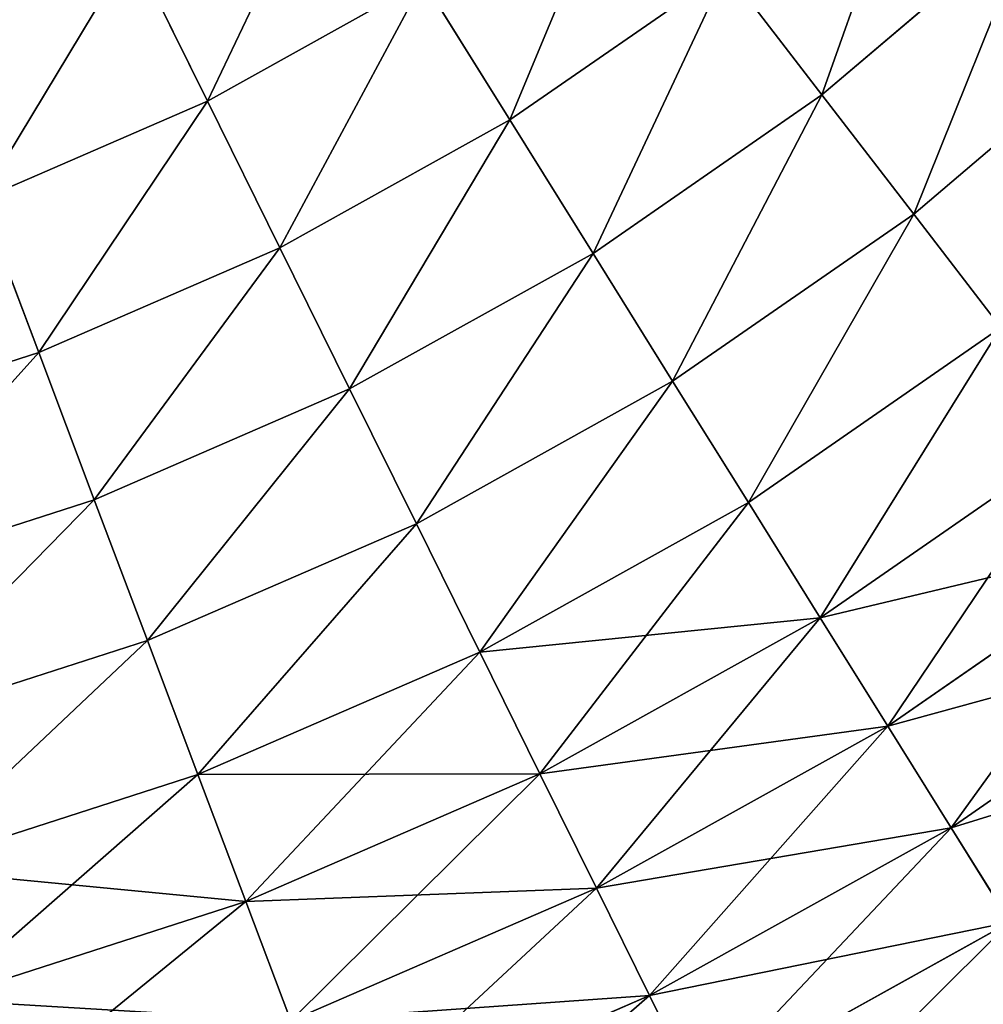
# Model space of a CAD drawing. Extents: x 5 to 965, y 4 to 104.
# Tile 208 of 256: x 281 to 293, y 16 to 28. Entities that reach past the tile are written whole.
import ezdxf

# ---------------------------------------------------------------- set-up
doc = ezdxf.new("R2010")
doc.units = 0
doc.layers.get('0').update_dxf_attribs({"color": 13, "linetype": 'CONTINUOUS'})

# ---------------------------------------------------------------- blocks, each defined once
blk = doc.blocks.new('COMPONENT_4')
for p, q in [((70.425, 23.368, 12.892), (72.935, 25.5, 12.892)), ((70.425, 23.368, 86.987), (72.935, 25.5, 86.987)), ((62.269, 25.095, 8.366), (63.159, 23.294, 9.779)), ((62.269, 25.095, 91.513), (63.159, 23.294, 90.1)), ((66.735, 23.071, 11.289), (69.291, 24.843, 11.289)), ((66.735, 23.071, 88.59), (69.291, 24.843, 88.59)), ((69.291, 24.843, 11.289), (70.425, 23.368, 12.892)), ((69.291, 24.843, 88.59), (70.425, 23.368, 86.987)), ((63.159, 23.294, 9.779), (65.711, 24.715, 9.779)), ((63.159, 23.294, 90.1), (65.711, 24.715, 90.1)), ((65.711, 24.715, 9.779), (66.735, 23.071, 11.289)), ((66.735, 23.071, 88.59), (65.711, 24.715, 90.1)), ((71.51, 21.957, 14.584), (74.152, 24.203, 14.584)), ((71.51, 21.957, 85.295), (74.152, 24.203, 85.295)), ((67.719, 21.491, 12.892), (70.425, 23.368, 12.892)), ((67.719, 21.491, 86.987), (70.425, 23.368, 86.987)), ((70.425, 23.368, 12.892), (71.51, 21.957, 14.584)), ((70.425, 23.368, 86.987), (71.51, 21.957, 85.295)), ((60.48, 22.13, 9.779), (63.159, 23.294, 9.779)), ((60.48, 22.13, 90.1), (63.159, 23.294, 90.1)), ((63.159, 23.294, 9.779), (64.017, 21.557, 11.289)), ((63.159, 23.294, 90.1), (64.017, 21.557, 88.59)), ((64.017, 21.557, 11.289), (66.735, 23.071, 11.289)), ((64.017, 21.557, 88.59), (66.735, 23.071, 88.59)), ((66.735, 23.071, 11.289), (67.719, 21.491, 12.892)), ((67.719, 21.491, 86.987), (66.735, 23.071, 88.59)), ((60.48, 22.13, 9.779), (61.164, 20.318, 11.289)), ((61.164, 20.318, 88.59), (60.48, 22.13, 90.1)), ((68.66, 19.981, 14.584), (71.51, 21.957, 14.584)), ((68.66, 19.981, 85.295), (71.51, 21.957, 85.295)), ((71.51, 21.957, 14.584), (72.542, 20.614, 16.362)), ((71.51, 21.957, 85.295), (72.542, 20.614, 83.518)), ((61.164, 20.318, 11.289), (64.017, 21.557, 11.289)), ((61.164, 20.318, 88.59), (64.017, 21.557, 88.59)), ((64.017, 21.557, 11.289), (64.841, 19.889, 12.892)), ((64.017, 21.557, 88.59), (64.841, 19.889, 86.987)), ((64.841, 19.889, 12.892), (67.719, 21.491, 12.892)), ((64.841, 19.889, 86.987), (67.719, 21.491, 86.987)), ((67.719, 21.491, 12.892), (68.66, 19.981, 14.584)), ((68.66, 19.981, 85.295), (67.719, 21.491, 86.987)), ((69.556, 18.543, 16.362), (72.542, 20.614, 16.362)), ((69.556, 18.543, 83.518), (72.542, 20.614, 83.518)), ((58.203, 19.364, 11.289), (61.164, 20.318, 11.289)), ((58.203, 19.364, 88.59), (61.164, 20.318, 88.59)), ((61.164, 20.318, 11.289), (61.821, 18.577, 12.892)), ((61.821, 18.577, 86.987), (61.164, 20.318, 88.59)), ((65.63, 18.294, 14.584), (68.66, 19.981, 14.584)), ((65.63, 18.294, 85.295), (68.66, 19.981, 85.295)), ((68.66, 19.981, 14.584), (69.556, 18.543, 16.362)), ((69.556, 18.543, 83.518), (68.66, 19.981, 85.295)), ((61.821, 18.577, 12.892), (64.841, 19.889, 12.892)), ((61.821, 18.577, 86.987), (64.841, 19.889, 86.987)), ((64.841, 19.889, 12.892), (65.63, 18.294, 14.584)), ((64.841, 19.889, 86.987), (65.63, 18.294, 85.295)), ((70.404, 17.181, 18.22), (73.52, 19.341, 18.22)), ((70.404, 17.181, 81.659), (73.52, 19.341, 81.659)), ((58.686, 17.567, 12.892), (61.821, 18.577, 12.892)), ((58.686, 17.567, 86.987), (61.821, 18.577, 86.987)), ((61.821, 18.577, 12.892), (62.449, 16.912, 14.584)), ((62.449, 16.912, 85.295), (61.821, 18.577, 86.987)), ((66.38, 16.775, 16.362), (69.556, 18.543, 16.362)), ((66.38, 16.775, 83.518), (69.556, 18.543, 83.518)), ((69.556, 18.543, 16.362), (70.404, 17.181, 18.22)), ((70.404, 17.181, 81.659), (69.556, 18.543, 83.518)), ((62.449, 16.912, 14.584), (65.63, 18.294, 14.584)), ((62.449, 16.912, 85.295), (65.63, 18.294, 85.295)), ((65.63, 18.294, 14.584), (66.38, 16.775, 16.362)), ((65.63, 18.294, 85.295), (66.38, 16.775, 83.518)), ((71.203, 15.898, 20.155), (74.441, 18.143, 20.155)), ((71.203, 15.898, 79.725), (74.441, 18.143, 79.725)), ((67.091, 15.336, 18.22), (70.404, 17.181, 18.22)), ((67.091, 15.336, 81.659), (70.404, 17.181, 81.659)), ((70.404, 17.181, 18.22), (71.203, 15.898, 20.155)), ((71.203, 15.898, 79.725), (70.404, 17.181, 81.659)), ((71.952, 14.697, 22.161), (75.304, 17.021, 22.161)), ((71.952, 14.697, 77.718), (75.304, 17.021, 77.718)), ((59.148, 15.848, 14.584), (62.449, 16.912, 14.584)), ((59.148, 15.848, 85.295), (62.449, 16.912, 85.295)), ((62.449, 16.912, 14.584), (63.047, 15.327, 16.362)), ((63.047, 15.327, 83.518), (62.449, 16.912, 85.295)), ((63.047, 15.327, 16.362), (66.38, 16.775, 16.362)), ((63.047, 15.327, 83.518), (66.38, 16.775, 83.518)), ((66.38, 16.775, 16.362), (67.091, 15.336, 18.22)), ((66.38, 16.775, 83.518), (67.091, 15.336, 81.659)), ((67.761, 13.981, 20.155), (71.203, 15.898, 20.155)), ((67.761, 13.981, 79.725), (71.203, 15.898, 79.725)), ((71.203, 15.898, 20.155), (71.952, 14.697, 22.161)), ((71.952, 14.697, 77.718), (71.203, 15.898, 79.725)), ((59.588, 14.212, 16.362), (63.047, 15.327, 16.362)), ((59.588, 14.212, 83.518), (63.047, 15.327, 83.518)), ((63.047, 15.327, 16.362), (63.614, 13.825, 18.22)), ((63.614, 13.825, 81.659), (63.047, 15.327, 83.518)), ((63.614, 13.825, 18.22), (67.091, 15.336, 18.22)), ((63.614, 13.825, 81.659), (67.091, 15.336, 81.659)), ((67.091, 15.336, 18.22), (67.761, 13.981, 20.155)), ((67.091, 15.336, 81.659), (67.761, 13.981, 79.725)), ((68.388, 12.713, 22.161), (71.952, 14.697, 22.161)), ((68.388, 12.713, 77.718), (71.952, 14.697, 77.718)), ((71.952, 14.697, 22.161), (72.647, 13.581, 24.235)), ((72.647, 13.581, 75.645), (71.952, 14.697, 77.718)), ((64.147, 12.411, 20.155), (67.761, 13.981, 20.155)), ((64.147, 12.411, 79.725), (67.761, 13.981, 79.725)), ((67.761, 13.981, 20.155), (68.388, 12.713, 22.161)), ((67.761, 13.981, 79.725), (68.388, 12.713, 77.718)), ((60.005, 12.662, 18.22), (63.614, 13.825, 18.22)), ((60.005, 12.662, 81.659), (63.614, 13.825, 81.659)), ((63.614, 13.825, 18.22), (64.147, 12.411, 20.155)), ((64.147, 12.411, 79.725), (63.614, 13.825, 81.659)), ((68.97, 11.534, 24.235), (72.647, 13.581, 24.235)), ((68.97, 11.534, 75.645), (72.647, 13.581, 75.645)), ((64.647, 11.087, 22.161), (68.388, 12.713, 22.161)), ((64.647, 11.087, 77.718), (68.388, 12.713, 77.718)), ((68.388, 12.713, 22.161), (68.97, 11.534, 24.235)), ((68.388, 12.713, 77.718), (68.97, 11.534, 75.645))]:
    blk.add_line(p, q)
mesh = blk.add_polyface()
corners = [(61.349, 26.956, 7.053), (59.771, 24.01, 8.366), (59.038, 25.952, 7.053), (62.269, 25.095, 8.366)]
mesh.append_faces([[corners[k] for k in face] for face in [(0, 1, 2), (1, 0, 3)]], dxfattribs={"vtx0": -1})
mesh = blk.add_polyface()
corners = [(59.771, 24.01, 91.513), (61.349, 26.956, 92.826), (59.038, 25.952, 92.826), (62.269, 25.095, 91.513)]
mesh.append_faces([[corners[k] for k in face] for face in [(0, 1, 2), (1, 0, 3)]], dxfattribs={"vtx0": -1})
mesh = blk.add_polyface()
corners = [(71.662, 26.857, 11.289), (70.425, 23.368, 12.892), (69.291, 24.843, 11.289), (72.935, 25.5, 12.892)]
mesh.append_faces([[corners[k] for k in face] for face in [(0, 1, 2), (1, 0, 3)]], dxfattribs={"vtx0": -1})
mesh = blk.add_polyface()
corners = [(70.425, 23.368, 86.987), (71.662, 26.857, 88.59), (69.291, 24.843, 88.59), (72.935, 25.5, 86.987)]
mesh.append_faces([[corners[k] for k in face] for face in [(0, 1, 2), (1, 0, 3)]], dxfattribs={"vtx0": -1})
mesh = blk.add_polyface()
corners = [(64.649, 26.42, 8.366), (63.159, 23.294, 9.779), (62.269, 25.095, 8.366), (65.711, 24.715, 9.779)]
mesh.append_faces([[corners[k] for k in face] for face in [(0, 1, 2), (1, 0, 3)]], dxfattribs={"vtx0": -1})
mesh = blk.add_polyface()
corners = [(63.159, 23.294, 90.1), (64.649, 26.42, 91.513), (62.269, 25.095, 91.513), (65.711, 24.715, 90.1)]
mesh.append_faces([[corners[k] for k in face] for face in [(0, 1, 2), (1, 0, 3)]], dxfattribs={"vtx0": -1})
mesh = blk.add_polyface()
corners = [(68.111, 26.379, 9.779), (66.735, 23.071, 11.289), (65.711, 24.715, 9.779), (69.291, 24.843, 11.289)]
mesh.append_faces([[corners[k] for k in face] for face in [(0, 1, 2), (1, 0, 3)]], dxfattribs={"vtx0": -1})
mesh = blk.add_polyface()
corners = [(66.735, 23.071, 88.59), (68.111, 26.379, 90.1), (65.711, 24.715, 90.1), (69.291, 24.843, 88.59)]
mesh.append_faces([[corners[k] for k in face] for face in [(0, 1, 2), (1, 0, 3)]], dxfattribs={"vtx0": -1})
mesh = blk.add_polyface()
corners = [(72.935, 25.5, 12.892), (71.51, 21.957, 14.584), (70.425, 23.368, 12.892), (74.152, 24.203, 14.584)]
mesh.append_faces([[corners[k] for k in face] for face in [(0, 1, 2), (1, 0, 3)]], dxfattribs={"vtx0": -1})
mesh = blk.add_polyface()
corners = [(71.51, 21.957, 85.295), (72.935, 25.5, 86.987), (70.425, 23.368, 86.987), (74.152, 24.203, 85.295)]
mesh.append_faces([[corners[k] for k in face] for face in [(0, 1, 2), (1, 0, 3)]], dxfattribs={"vtx0": -1})
mesh = blk.add_polyface()
corners = [(62.269, 25.095, 8.366), (60.48, 22.13, 9.779), (59.771, 24.01, 8.366), (63.159, 23.294, 9.779)]
mesh.append_faces([[corners[k] for k in face] for face in [(0, 1, 2), (1, 0, 3)]], dxfattribs={"vtx0": -1})
mesh = blk.add_polyface()
corners = [(60.48, 22.13, 90.1), (62.269, 25.095, 91.513), (59.771, 24.01, 91.513), (63.159, 23.294, 90.1)]
mesh.append_faces([[corners[k] for k in face] for face in [(0, 1, 2), (1, 0, 3)]], dxfattribs={"vtx0": -1})
mesh = blk.add_polyface()
corners = [(69.291, 24.843, 11.289), (67.719, 21.491, 12.892), (66.735, 23.071, 11.289), (70.425, 23.368, 12.892)]
mesh.append_faces([[corners[k] for k in face] for face in [(0, 1, 2), (1, 0, 3)]], dxfattribs={"vtx0": -1})
mesh = blk.add_polyface()
corners = [(67.719, 21.491, 86.987), (69.291, 24.843, 88.59), (66.735, 23.071, 88.59), (70.425, 23.368, 86.987)]
mesh.append_faces([[corners[k] for k in face] for face in [(0, 1, 2), (1, 0, 3)]], dxfattribs={"vtx0": -1})
mesh = blk.add_polyface()
corners = [(65.711, 24.715, 9.779), (64.017, 21.557, 11.289), (63.159, 23.294, 9.779), (66.735, 23.071, 11.289)]
mesh.append_faces([[corners[k] for k in face] for face in [(0, 1, 2), (1, 0, 3)]], dxfattribs={"vtx0": -1})
mesh = blk.add_polyface()
corners = [(64.017, 21.557, 88.59), (65.711, 24.715, 90.1), (63.159, 23.294, 90.1), (66.735, 23.071, 88.59)]
mesh.append_faces([[corners[k] for k in face] for face in [(0, 1, 2), (1, 0, 3)]], dxfattribs={"vtx0": -1})
mesh = blk.add_polyface()
corners = [(74.152, 24.203, 14.584), (72.542, 20.614, 16.362), (71.51, 21.957, 14.584), (75.311, 22.967, 16.362)]
mesh.append_faces([[corners[k] for k in face] for face in [(0, 1, 2), (1, 0, 3)]], dxfattribs={"vtx0": -1})
mesh = blk.add_polyface()
corners = [(72.542, 20.614, 83.518), (74.152, 24.203, 85.295), (71.51, 21.957, 85.295), (75.311, 22.967, 83.518)]
mesh.append_faces([[corners[k] for k in face] for face in [(0, 1, 2), (1, 0, 3)]], dxfattribs={"vtx0": -1})
mesh = blk.add_polyface()
corners = [(70.425, 23.368, 12.892), (68.66, 19.981, 14.584), (67.719, 21.491, 12.892), (71.51, 21.957, 14.584)]
mesh.append_faces([[corners[k] for k in face] for face in [(0, 1, 2), (1, 0, 3)]], dxfattribs={"vtx0": -1})
mesh = blk.add_polyface()
corners = [(68.66, 19.981, 85.295), (70.425, 23.368, 86.987), (67.719, 21.491, 86.987), (71.51, 21.957, 85.295)]
mesh.append_faces([[corners[k] for k in face] for face in [(0, 1, 2), (1, 0, 3)]], dxfattribs={"vtx0": -1})
mesh = blk.add_polyface()
corners = [(63.159, 23.294, 9.779), (61.164, 20.318, 11.289), (60.48, 22.13, 9.779), (64.017, 21.557, 11.289)]
mesh.append_faces([[corners[k] for k in face] for face in [(0, 1, 2), (1, 0, 3)]], dxfattribs={"vtx0": -1})
mesh = blk.add_polyface()
corners = [(61.164, 20.318, 88.59), (63.159, 23.294, 90.1), (60.48, 22.13, 90.1), (64.017, 21.557, 88.59)]
mesh.append_faces([[corners[k] for k in face] for face in [(0, 1, 2), (1, 0, 3)]], dxfattribs={"vtx0": -1})
mesh = blk.add_polyface()
corners = [(66.735, 23.071, 11.289), (64.841, 19.889, 12.892), (64.017, 21.557, 11.289), (67.719, 21.491, 12.892)]
mesh.append_faces([[corners[k] for k in face] for face in [(0, 1, 2), (1, 0, 3)]], dxfattribs={"vtx0": -1})
mesh = blk.add_polyface()
corners = [(64.841, 19.889, 86.987), (66.735, 23.071, 88.59), (64.017, 21.557, 88.59), (67.719, 21.491, 86.987)]
mesh.append_faces([[corners[k] for k in face] for face in [(0, 1, 2), (1, 0, 3)]], dxfattribs={"vtx0": -1})
mesh = blk.add_polyface()
corners = [(60.48, 22.13, 9.779), (58.203, 19.364, 11.289), (57.701, 21.234, 9.779), (61.164, 20.318, 11.289)]
mesh.append_faces([[corners[k] for k in face] for face in [(0, 1, 2), (1, 0, 3)]], dxfattribs={"vtx0": -1})
mesh = blk.add_polyface()
corners = [(58.203, 19.364, 88.59), (60.48, 22.13, 90.1), (57.701, 21.234, 90.1), (61.164, 20.318, 88.59)]
mesh.append_faces([[corners[k] for k in face] for face in [(0, 1, 2), (1, 0, 3)]], dxfattribs={"vtx0": -1})
mesh = blk.add_polyface()
corners = [(71.51, 21.957, 14.584), (69.556, 18.543, 16.362), (68.66, 19.981, 14.584), (72.542, 20.614, 16.362)]
mesh.append_faces([[corners[k] for k in face] for face in [(0, 1, 2), (1, 0, 3)]], dxfattribs={"vtx0": -1})
mesh = blk.add_polyface()
corners = [(69.556, 18.543, 83.518), (71.51, 21.957, 85.295), (68.66, 19.981, 85.295), (72.542, 20.614, 83.518)]
mesh.append_faces([[corners[k] for k in face] for face in [(0, 1, 2), (1, 0, 3)]], dxfattribs={"vtx0": -1})
mesh = blk.add_polyface()
corners = [(64.017, 21.557, 11.289), (61.821, 18.577, 12.892), (61.164, 20.318, 11.289), (64.841, 19.889, 12.892)]
mesh.append_faces([[corners[k] for k in face] for face in [(0, 1, 2), (1, 0, 3)]], dxfattribs={"vtx0": -1})
mesh = blk.add_polyface()
corners = [(61.821, 18.577, 86.987), (64.017, 21.557, 88.59), (61.164, 20.318, 88.59), (64.841, 19.889, 86.987)]
mesh.append_faces([[corners[k] for k in face] for face in [(0, 1, 2), (1, 0, 3)]], dxfattribs={"vtx0": -1})
mesh = blk.add_polyface()
corners = [(67.719, 21.491, 12.892), (65.63, 18.294, 14.584), (64.841, 19.889, 12.892), (68.66, 19.981, 14.584)]
mesh.append_faces([[corners[k] for k in face] for face in [(0, 1, 2), (1, 0, 3)]], dxfattribs={"vtx0": -1})
mesh = blk.add_polyface()
corners = [(65.63, 18.294, 85.295), (67.719, 21.491, 86.987), (64.841, 19.889, 86.987), (68.66, 19.981, 85.295)]
mesh.append_faces([[corners[k] for k in face] for face in [(0, 1, 2), (1, 0, 3)]], dxfattribs={"vtx0": -1})
mesh = blk.add_polyface()
corners = [(72.542, 20.614, 16.362), (70.404, 17.181, 18.22), (69.556, 18.543, 16.362), (73.52, 19.341, 18.22)]
mesh.append_faces([[corners[k] for k in face] for face in [(0, 1, 2), (1, 0, 3)]], dxfattribs={"vtx0": -1})
mesh = blk.add_polyface()
corners = [(70.404, 17.181, 81.659), (72.542, 20.614, 83.518), (69.556, 18.543, 83.518), (73.52, 19.341, 81.659)]
mesh.append_faces([[corners[k] for k in face] for face in [(0, 1, 2), (1, 0, 3)]], dxfattribs={"vtx0": -1})
mesh = blk.add_polyface()
corners = [(61.164, 20.318, 11.289), (58.686, 17.567, 12.892), (58.203, 19.364, 11.289), (61.821, 18.577, 12.892)]
mesh.append_faces([[corners[k] for k in face] for face in [(0, 1, 2), (1, 0, 3)]], dxfattribs={"vtx0": -1})
mesh = blk.add_polyface()
corners = [(58.686, 17.567, 86.987), (61.164, 20.318, 88.59), (58.203, 19.364, 88.59), (61.821, 18.577, 86.987)]
mesh.append_faces([[corners[k] for k in face] for face in [(0, 1, 2), (1, 0, 3)]], dxfattribs={"vtx0": -1})
mesh = blk.add_polyface()
corners = [(68.66, 19.981, 14.584), (66.38, 16.775, 16.362), (65.63, 18.294, 14.584), (69.556, 18.543, 16.362)]
mesh.append_faces([[corners[k] for k in face] for face in [(0, 1, 2), (1, 0, 3)]], dxfattribs={"vtx0": -1})
mesh = blk.add_polyface()
corners = [(66.38, 16.775, 83.518), (68.66, 19.981, 85.295), (65.63, 18.294, 85.295), (69.556, 18.543, 83.518)]
mesh.append_faces([[corners[k] for k in face] for face in [(0, 1, 2), (1, 0, 3)]], dxfattribs={"vtx0": -1})
mesh = blk.add_polyface()
corners = [(64.841, 19.889, 12.892), (62.449, 16.912, 14.584), (61.821, 18.577, 12.892), (65.63, 18.294, 14.584)]
mesh.append_faces([[corners[k] for k in face] for face in [(0, 1, 2), (1, 0, 3)]], dxfattribs={"vtx0": -1})
mesh = blk.add_polyface()
corners = [(62.449, 16.912, 85.295), (64.841, 19.889, 86.987), (61.821, 18.577, 86.987), (65.63, 18.294, 85.295)]
mesh.append_faces([[corners[k] for k in face] for face in [(0, 1, 2), (1, 0, 3)]], dxfattribs={"vtx0": -1})
mesh = blk.add_polyface()
corners = [(74.441, 18.143, 20.155), (70.404, 17.181, 18.22), (73.52, 19.341, 18.22), (71.203, 15.898, 20.155)]
mesh.append_faces([[corners[k] for k in face] for face in [(0, 1, 2), (1, 0, 3)]], dxfattribs={"vtx0": -1})
mesh = blk.add_polyface()
corners = [(73.52, 19.341, 81.659), (71.203, 15.898, 79.725), (74.441, 18.143, 79.725), (70.404, 17.181, 81.659)]
mesh.append_faces([[corners[k] for k in face] for face in [(0, 1, 2), (1, 0, 3)]], dxfattribs={"vtx0": -1})
mesh = blk.add_polyface()
corners = [(61.821, 18.577, 12.892), (59.148, 15.848, 14.584), (58.686, 17.567, 12.892), (62.449, 16.912, 14.584)]
mesh.append_faces([[corners[k] for k in face] for face in [(0, 1, 2), (1, 0, 3)]], dxfattribs={"vtx0": -1})
mesh = blk.add_polyface()
corners = [(59.148, 15.848, 85.295), (61.821, 18.577, 86.987), (58.686, 17.567, 86.987), (62.449, 16.912, 85.295)]
mesh.append_faces([[corners[k] for k in face] for face in [(0, 1, 2), (1, 0, 3)]], dxfattribs={"vtx0": -1})
mesh = blk.add_polyface()
corners = [(70.404, 17.181, 18.22), (66.38, 16.775, 16.362), (69.556, 18.543, 16.362), (67.091, 15.336, 18.22)]
mesh.append_faces([[corners[k] for k in face] for face in [(0, 1, 2), (1, 0, 3)]], dxfattribs={"vtx0": -1})
mesh = blk.add_polyface()
corners = [(69.556, 18.543, 83.518), (67.091, 15.336, 81.659), (70.404, 17.181, 81.659), (66.38, 16.775, 83.518)]
mesh.append_faces([[corners[k] for k in face] for face in [(0, 1, 2), (1, 0, 3)]], dxfattribs={"vtx0": -1})
mesh = blk.add_polyface()
corners = [(65.63, 18.294, 14.584), (63.047, 15.327, 16.362), (62.449, 16.912, 14.584), (66.38, 16.775, 16.362)]
mesh.append_faces([[corners[k] for k in face] for face in [(0, 1, 2), (1, 0, 3)]], dxfattribs={"vtx0": -1})
mesh = blk.add_polyface()
corners = [(63.047, 15.327, 83.518), (65.63, 18.294, 85.295), (62.449, 16.912, 85.295), (66.38, 16.775, 83.518)]
mesh.append_faces([[corners[k] for k in face] for face in [(0, 1, 2), (1, 0, 3)]], dxfattribs={"vtx0": -1})
mesh = blk.add_polyface()
corners = [(75.304, 17.021, 22.161), (71.203, 15.898, 20.155), (74.441, 18.143, 20.155), (71.952, 14.697, 22.161)]
mesh.append_faces([[corners[k] for k in face] for face in [(0, 1, 2), (1, 0, 3)]], dxfattribs={"vtx0": -1})
mesh = blk.add_polyface()
corners = [(74.441, 18.143, 79.725), (71.952, 14.697, 77.718), (75.304, 17.021, 77.718), (71.203, 15.898, 79.725)]
mesh.append_faces([[corners[k] for k in face] for face in [(0, 1, 2), (1, 0, 3)]], dxfattribs={"vtx0": -1})
mesh = blk.add_polyface()
corners = [(71.203, 15.898, 20.155), (67.091, 15.336, 18.22), (70.404, 17.181, 18.22), (67.761, 13.981, 20.155)]
mesh.append_faces([[corners[k] for k in face] for face in [(0, 1, 2), (1, 0, 3)]], dxfattribs={"vtx0": -1})
mesh = blk.add_polyface()
corners = [(70.404, 17.181, 81.659), (67.761, 13.981, 79.725), (71.203, 15.898, 79.725), (67.091, 15.336, 81.659)]
mesh.append_faces([[corners[k] for k in face] for face in [(0, 1, 2), (1, 0, 3)]], dxfattribs={"vtx0": -1})
mesh = blk.add_polyface()
corners = [(76.105, 15.979, 24.235), (71.952, 14.697, 22.161), (75.304, 17.021, 22.161), (72.647, 13.581, 24.235)]
mesh.append_faces([[corners[k] for k in face] for face in [(0, 1, 2), (1, 0, 3)]], dxfattribs={"vtx0": -1})
mesh = blk.add_polyface()
corners = [(75.304, 17.021, 77.718), (72.647, 13.581, 75.645), (76.105, 15.979, 75.645), (71.952, 14.697, 77.718)]
mesh.append_faces([[corners[k] for k in face] for face in [(0, 1, 2), (1, 0, 3)]], dxfattribs={"vtx0": -1})
mesh = blk.add_polyface()
corners = [(62.449, 16.912, 14.584), (59.588, 14.212, 16.362), (59.148, 15.848, 14.584), (63.047, 15.327, 16.362)]
mesh.append_faces([[corners[k] for k in face] for face in [(0, 1, 2), (1, 0, 3)]], dxfattribs={"vtx0": -1})
mesh = blk.add_polyface()
corners = [(59.588, 14.212, 83.518), (62.449, 16.912, 85.295), (59.148, 15.848, 85.295), (63.047, 15.327, 83.518)]
mesh.append_faces([[corners[k] for k in face] for face in [(0, 1, 2), (1, 0, 3)]], dxfattribs={"vtx0": -1})
mesh = blk.add_polyface()
corners = [(67.091, 15.336, 18.22), (63.047, 15.327, 16.362), (66.38, 16.775, 16.362), (63.614, 13.825, 18.22)]
mesh.append_faces([[corners[k] for k in face] for face in [(0, 1, 2), (1, 0, 3)]], dxfattribs={"vtx0": -1})
mesh = blk.add_polyface()
corners = [(66.38, 16.775, 83.518), (63.614, 13.825, 81.659), (67.091, 15.336, 81.659), (63.047, 15.327, 83.518)]
mesh.append_faces([[corners[k] for k in face] for face in [(0, 1, 2), (1, 0, 3)]], dxfattribs={"vtx0": -1})
mesh = blk.add_polyface()
corners = [(71.952, 14.697, 22.161), (67.761, 13.981, 20.155), (71.203, 15.898, 20.155), (68.388, 12.713, 22.161)]
mesh.append_faces([[corners[k] for k in face] for face in [(0, 1, 2), (1, 0, 3)]], dxfattribs={"vtx0": -1})
mesh = blk.add_polyface()
corners = [(71.203, 15.898, 79.725), (68.388, 12.713, 77.718), (71.952, 14.697, 77.718), (67.761, 13.981, 79.725)]
mesh.append_faces([[corners[k] for k in face] for face in [(0, 1, 2), (1, 0, 3)]], dxfattribs={"vtx0": -1})
mesh = blk.add_polyface()
corners = [(63.614, 13.825, 18.22), (59.588, 14.212, 16.362), (63.047, 15.327, 16.362), (60.005, 12.662, 18.22)]
mesh.append_faces([[corners[k] for k in face] for face in [(0, 1, 2), (1, 0, 3)]], dxfattribs={"vtx0": -1})
mesh = blk.add_polyface()
corners = [(63.047, 15.327, 83.518), (60.005, 12.662, 81.659), (63.614, 13.825, 81.659), (59.588, 14.212, 83.518)]
mesh.append_faces([[corners[k] for k in face] for face in [(0, 1, 2), (1, 0, 3)]], dxfattribs={"vtx0": -1})
mesh = blk.add_polyface()
corners = [(67.761, 13.981, 20.155), (63.614, 13.825, 18.22), (67.091, 15.336, 18.22), (64.147, 12.411, 20.155)]
mesh.append_faces([[corners[k] for k in face] for face in [(0, 1, 2), (1, 0, 3)]], dxfattribs={"vtx0": -1})
mesh = blk.add_polyface()
corners = [(67.091, 15.336, 81.659), (64.147, 12.411, 79.725), (67.761, 13.981, 79.725), (63.614, 13.825, 81.659)]
mesh.append_faces([[corners[k] for k in face] for face in [(0, 1, 2), (1, 0, 3)]], dxfattribs={"vtx0": -1})
mesh = blk.add_polyface()
corners = [(72.647, 13.581, 24.235), (68.388, 12.713, 22.161), (71.952, 14.697, 22.161), (68.97, 11.534, 24.235)]
mesh.append_faces([[corners[k] for k in face] for face in [(0, 1, 2), (1, 0, 3)]], dxfattribs={"vtx0": -1})
mesh = blk.add_polyface()
corners = [(71.952, 14.697, 77.718), (68.97, 11.534, 75.645), (72.647, 13.581, 75.645), (68.388, 12.713, 77.718)]
mesh.append_faces([[corners[k] for k in face] for face in [(0, 1, 2), (1, 0, 3)]], dxfattribs={"vtx0": -1})
mesh = blk.add_polyface()
corners = [(68.388, 12.713, 22.161), (64.147, 12.411, 20.155), (67.761, 13.981, 20.155), (64.647, 11.087, 22.161)]
mesh.append_faces([[corners[k] for k in face] for face in [(0, 1, 2), (1, 0, 3)]], dxfattribs={"vtx0": -1})
mesh = blk.add_polyface()
corners = [(67.761, 13.981, 79.725), (64.647, 11.087, 77.718), (68.388, 12.713, 77.718), (64.147, 12.411, 79.725)]
mesh.append_faces([[corners[k] for k in face] for face in [(0, 1, 2), (1, 0, 3)]], dxfattribs={"vtx0": -1})
mesh = blk.add_polyface()
corners = [(64.147, 12.411, 20.155), (60.005, 12.662, 18.22), (63.614, 13.825, 18.22), (60.397, 11.203, 20.155)]
mesh.append_faces([[corners[k] for k in face] for face in [(0, 1, 2), (1, 0, 3)]], dxfattribs={"vtx0": -1})
mesh = blk.add_polyface()
corners = [(63.614, 13.825, 81.659), (60.397, 11.203, 79.725), (64.147, 12.411, 79.725), (60.005, 12.662, 81.659)]
mesh.append_faces([[corners[k] for k in face] for face in [(0, 1, 2), (1, 0, 3)]], dxfattribs={"vtx0": -1})
mesh = blk.add_polyface()
corners = [(73.287, 12.553, 26.37), (68.97, 11.534, 24.235), (72.647, 13.581, 24.235), (69.507, 10.448, 26.37)]
mesh.append_faces([[corners[k] for k in face] for face in [(0, 1, 2), (1, 0, 3)]], dxfattribs={"vtx0": -1})
mesh = blk.add_polyface()
corners = [(72.647, 13.581, 75.645), (69.507, 10.448, 73.51), (73.287, 12.553, 73.51), (68.97, 11.534, 75.645)]
mesh.append_faces([[corners[k] for k in face] for face in [(0, 1, 2), (1, 0, 3)]], dxfattribs={"vtx0": -1})
mesh = blk.add_polyface()
corners = [(68.97, 11.534, 24.235), (64.647, 11.087, 22.161), (68.388, 12.713, 22.161), (65.111, 9.857, 24.235)]
mesh.append_faces([[corners[k] for k in face] for face in [(0, 1, 2), (1, 0, 3)]], dxfattribs={"vtx0": -1})
mesh = blk.add_polyface()
corners = [(68.388, 12.713, 77.718), (65.111, 9.857, 75.645), (68.97, 11.534, 75.645), (64.647, 11.087, 77.718)]
mesh.append_faces([[corners[k] for k in face] for face in [(0, 1, 2), (1, 0, 3)]], dxfattribs={"vtx0": -1})
blk = doc.blocks.new('COMPONENT_5')
blk.add_blockref('COMPONENT_4', (0, 0))
blk = doc.blocks.new('GROUP_9')
blk.add_blockref('COMPONENT_5', (135, 0))
blk = doc.blocks.new('GROUP_14')
blk.add_blockref('GROUP_9', (79.918, 0))

msp = doc.modelspace()

# ---------------------------------------------------------------- block references
msp.add_blockref('GROUP_14', (5.361, 3.573, 2.908))

doc.saveas('drawing.dxf')
